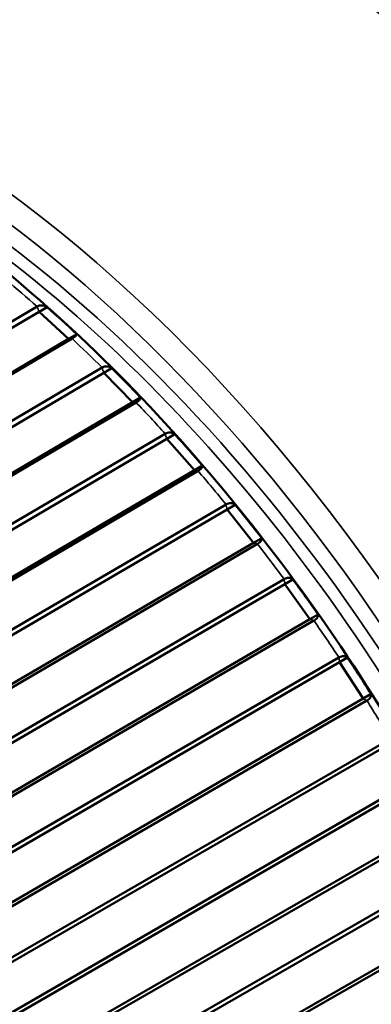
# Model space of a CAD drawing. Header units: millimetres. Extents: x 0 to 1891, y -60 to 594.
# Tile 64 of 118: x 679.42 to 681.44, y 180.47 to 186.14. Entities that reach past the tile are written whole.
import ezdxf

# ---------------------------------------------------------------- set-up
doc = ezdxf.new("R2010")
doc.units = ezdxf.units.MM
doc.layers.add('Sichtbar (ISO)', color=7, linetype='Continuous', lineweight=50)
doc.layers.add('Sichtbar schmal (ISO)', color=7, linetype='Continuous', lineweight=35)

msp = doc.modelspace()

# ---------------------------------------------------------------- linework, layer by layer
at = {"layer": 'Sichtbar (ISO)'}
for p, q in [((676.5601, 182.7387), (679.522, 184.4891)), ((679.5339, 184.4594), (679.5802, 184.4861)), ((676.5275, 182.6827), (679.5339, 184.4594)), ((679.7036, 184.3041), (679.5339, 184.4594)), ((676.5921, 182.4653), (679.7036, 184.3041)), ((679.7234, 184.3049), (676.638, 182.4815)), ((679.7036, 184.3041), (679.7499, 184.3309)), ((676.6939, 182.2521), (679.8961, 184.1378)), ((679.9063, 184.108), (679.9526, 184.1348)), ((676.6566, 182.1944), (679.9063, 184.108)), ((680.0713, 183.9395), (679.9063, 184.108)), ((680.0713, 183.9395), (680.1176, 183.9662)), ((676.7016, 181.9552), (680.0713, 183.9395)), ((680.092, 183.9377), (676.7483, 181.9688)), ((676.7435, 181.6605), (680.2677, 183.728)), ((676.7848, 181.7191), (680.2593, 183.7575)), ((680.2677, 183.728), (680.3139, 183.7547)), ((680.4268, 183.5473), (680.2677, 183.728)), ((680.4268, 183.5473), (680.4731, 183.574)), ((676.7693, 181.4016), (680.4268, 183.5473)), ((680.4482, 183.5431), (676.8169, 181.4127)), ((676.8346, 181.1451), (680.609, 183.351)), ((680.6155, 183.3219), (680.6618, 183.3486)), ((676.789, 181.0856), (680.6155, 183.3219)), ((680.7678, 183.1303), (680.6155, 183.3219)), ((676.7965, 180.8094), (680.7678, 183.1303)), ((680.7897, 183.1236), (676.8448, 180.8181)), ((680.7678, 183.1303), (680.8141, 183.157)), ((676.7945, 180.4749), (680.9475, 182.8924)), ((676.8442, 180.535), (680.9428, 182.9209)), ((680.9475, 182.8924), (680.9938, 182.9192)), ((681.0919, 182.6913), (680.9475, 182.8924)), ((681.0919, 182.6913), (681.1381, 182.718)), ((676.7838, 180.1835), (681.0919, 182.6913)), ((681.1142, 182.6822), (676.8328, 180.1898)), ((675.3897, 179.0382), (681.2613, 182.4426)), ((675.9189, 179.3742), (681.2586, 182.4703)), ((681.2613, 182.4426), (681.3076, 182.4694)), ((681.3968, 182.2333), (681.2613, 182.4426)), ((681.3968, 182.2333), (681.4431, 182.26)), ((675.3858, 178.748), (681.3968, 182.2333)), ((681.4194, 182.2218), (675.4408, 178.7554)), ((675.5376, 178.5006), (681.5549, 181.9755)), ((675.5693, 178.546), (681.5541, 182.0022)), ((675.6632, 178.2845), (681.6805, 181.7594)), ((681.7032, 181.7456), (675.7183, 178.2895)), ((675.8367, 178.0742), (681.8273, 181.5198)), ((675.803, 178.03), (681.8262, 181.4943)), ((675.9179, 177.8086), (681.9411, 181.2729)), ((681.9637, 181.2569), (675.973, 177.8114)), ((676.0805, 177.5916), (682.0764, 181.0264)), ((676.0449, 177.5488), (682.0733, 181.0023))]:
    msp.add_line(p, q, dxfattribs=at)
for centre, major_axis, ratio, start_param, end_param in [((679.6392, 184.3936), (-0.3215, 0.2933), 0.067842, 4.423339, 4.958332), ((680.0092, 184.0356), (-0.3125, 0.3185), 0.067212, 4.427561, 4.962554), ((680.3677, 183.6494), (-0.3015, 0.3415), 0.066637, 4.431411, 4.966405), ((680.7121, 183.2379), (-0.2883, 0.3622), 0.066155, 4.434977, 4.96997), ((681.0401, 182.8037), (-0.2733, 0.3804), 0.065793, 4.438334, 4.973327), ((681.3495, 182.3498), (-0.2563, 0.396), 0.065566, 4.441556, 4.976549)]:
    msp.add_ellipse(centre, major_axis=major_axis, ratio=ratio, start_param=start_param, end_param=end_param, dxfattribs=at)
for points, knots in [([(684.012, 175.5624), (684.3654, 175.7664), (684.6628, 176.0664), (685.1198, 176.8294), (685.2769, 177.2952), (685.4344, 178.3487), (685.4324, 178.9383), (685.2679, 180.1772), (685.1054, 180.8263), (684.6371, 182.1181), (684.3316, 182.7603), (683.6086, 183.974), (683.1914, 184.5452), (682.2864, 185.5596), (681.7987, 186.0026), (680.8006, 186.7153), (680.2903, 186.9847), (679.298, 187.3198), (678.8159, 187.3858), (678.0142, 187.3106), (677.6815, 187.2073), (677.387, 187.0372)], [2.392671, 2.392671, 2.392671, 2.392671, 2.703364, 2.703364, 3.020414, 3.020414, 3.342538, 3.342538, 3.665012, 3.665012, 3.987054, 3.987054, 4.308934, 4.308934, 4.631029, 4.631029, 4.953554, 4.953554, 5.275355, 5.275355, 5.534263, 5.534263, 5.534263, 5.534263]), ([(683.0347, 176.6063), (683.0929, 177.1597), (683.0683, 177.7688), (682.858, 179.0384), (682.6723, 179.6988), (682.1595, 181.0036), (681.8327, 181.6479), (681.0708, 182.8563), (680.636, 183.4202), (679.7012, 184.4114), (679.2014, 184.8384), (678.3893, 185.3768), (678.082, 185.5463), (677.7773, 185.6801)], [3.064163, 3.064163, 3.064163, 3.064163, 3.386464, 3.386464, 3.708851, 3.708851, 4.030824, 4.030824, 4.352688, 4.352688, 4.674811, 4.674811, 4.868081, 4.868081, 4.868081, 4.868081]), ([(679.5802, 184.4861), (679.5711, 184.4916), (679.5597, 184.4957), (679.5412, 184.4966), (679.531, 184.4943), (679.5232, 184.4898), (679.5228, 184.4896), (679.5224, 184.4894), (679.522, 184.4891)], [0.12922201, 0.12922201, 0.12922201, 0.12922201, 0.13675171, 0.13675171, 0.14339331, 0.14339331, 0.14339331, 0.14371765, 0.14371765, 0.14371765, 0.14371765]), ([(679.7234, 184.3049), (679.7238, 184.3051), (679.7242, 184.3053), (679.7246, 184.3055), (679.7324, 184.31), (679.7395, 184.3152), (679.7479, 184.3235), (679.7501, 184.3278), (679.7499, 184.3309)], [0.14306898, 0.14306898, 0.14306898, 0.14306898, 0.14339331, 0.14339331, 0.14339331, 0.15003491, 0.15003491, 0.15756461, 0.15756461, 0.15756461, 0.15756461]), ([(679.9526, 184.1348), (679.944, 184.1402), (679.9331, 184.1443), (679.9151, 184.1453), (679.9051, 184.143), (679.8973, 184.1384), (679.8969, 184.1382), (679.8965, 184.138), (679.8961, 184.1378)], [0.12922201, 0.12922201, 0.12922201, 0.12922201, 0.13675171, 0.13675171, 0.14339331, 0.14339331, 0.14339331, 0.14371765, 0.14371765, 0.14371765, 0.14371765]), ([(680.092, 183.9377), (680.0924, 183.9379), (680.0927, 183.9382), (680.0931, 183.9384), (680.101, 183.9429), (680.108, 183.9483), (680.1161, 183.9574), (680.118, 183.9624), (680.1176, 183.9662)], [0.14306898, 0.14306898, 0.14306898, 0.14306898, 0.14339331, 0.14339331, 0.14339331, 0.15003491, 0.15003491, 0.15756461, 0.15756461, 0.15756461, 0.15756461]), ([(680.3139, 183.7547), (680.3058, 183.7601), (680.2955, 183.7641), (680.2781, 183.765), (680.2682, 183.7627), (680.2604, 183.7582), (680.26, 183.758), (680.2597, 183.7577), (680.2593, 183.7575)], [0.12922201, 0.12922201, 0.12922201, 0.12922201, 0.13675171, 0.13675171, 0.14339331, 0.14339331, 0.14339331, 0.14371765, 0.14371765, 0.14371765, 0.14371765]), ([(680.4482, 183.5431), (680.4486, 183.5433), (680.449, 183.5435), (680.4494, 183.5437), (680.4572, 183.5483), (680.4642, 183.5539), (680.4721, 183.5637), (680.4738, 183.5695), (680.4731, 183.574)], [0.14306898, 0.14306898, 0.14306898, 0.14306898, 0.14339331, 0.14339331, 0.14339331, 0.15003491, 0.15003491, 0.15756461, 0.15756461, 0.15756461, 0.15756461]), ([(680.6618, 183.3486), (680.6542, 183.3539), (680.6444, 183.3578), (680.6276, 183.3585), (680.6179, 183.3562), (680.6101, 183.3516), (680.6097, 183.3514), (680.6094, 183.3512), (680.609, 183.351)], [0.12922201, 0.12922201, 0.12922201, 0.12922201, 0.13675171, 0.13675171, 0.14339331, 0.14339331, 0.14339331, 0.14371765, 0.14371765, 0.14371765, 0.14371765]), ([(680.7897, 183.1236), (680.7901, 183.1238), (680.7905, 183.124), (680.7909, 183.1243), (680.7987, 183.1288), (680.8056, 183.1347), (680.8134, 183.1453), (680.8149, 183.1518), (680.8141, 183.157)], [0.14306898, 0.14306898, 0.14306898, 0.14306898, 0.14339331, 0.14339331, 0.14339331, 0.15003491, 0.15003491, 0.15756461, 0.15756461, 0.15756461, 0.15756461]), ([(680.9938, 182.9192), (680.9868, 182.9243), (680.9775, 182.928), (680.9613, 182.9285), (680.9518, 182.9261), (680.944, 182.9216), (680.9436, 182.9214), (680.9432, 182.9211), (680.9428, 182.9209)], [0.12922201, 0.12922201, 0.12922201, 0.12922201, 0.13675171, 0.13675171, 0.14339331, 0.14339331, 0.14339331, 0.14371765, 0.14371765, 0.14371765, 0.14371765]), ([(681.1142, 182.6822), (681.1146, 182.6824), (681.115, 182.6826), (681.1154, 182.6828), (681.1232, 182.6873), (681.13, 182.6935), (681.1376, 182.7049), (681.1391, 182.7121), (681.1381, 182.718)], [0.14306898, 0.14306898, 0.14306898, 0.14306898, 0.14339331, 0.14339331, 0.14339331, 0.15003491, 0.15003491, 0.15756461, 0.15756461, 0.15756461, 0.15756461]), ([(681.3076, 182.4694), (681.3012, 182.4742), (681.2925, 182.4777), (681.2769, 182.478), (681.2676, 182.4755), (681.2598, 182.471), (681.2594, 182.4708), (681.259, 182.4705), (681.2586, 182.4703)], [0.12922201, 0.12922201, 0.12922201, 0.12922201, 0.13675171, 0.13675171, 0.14339331, 0.14339331, 0.14339331, 0.14371765, 0.14371765, 0.14371765, 0.14371765]), ([(681.4194, 182.2218), (681.4198, 182.222), (681.4202, 182.2222), (681.4205, 182.2225), (681.4284, 182.227), (681.4352, 182.2333), (681.4427, 182.2455), (681.4441, 182.2534), (681.4431, 182.26)], [0.14306898, 0.14306898, 0.14306898, 0.14306898, 0.14339331, 0.14339331, 0.14339331, 0.15003491, 0.15003491, 0.15756461, 0.15756461, 0.15756461, 0.15756461])]:
    msp.add_open_spline(points, degree=3, knots=knots, dxfattribs=at)
at = {"layer": 'Sichtbar schmal (ISO)'}
for centre, major_axis, start_param, end_param in [((680.6995, 181.2998), (3.3125, -5.7374), 0, 3.141593), ((680.9463, 181.4423), (3.2, -5.5426), 0.497864, 2.643729), ((678.7196, 180.1567), (-3.3125, 5.7374), 3.173598, 6.257519), ((678.6488, 180.1159), (-3.2625, 5.6508), 3.362876, 6.067529), ((678.6488, 180.1159), (-3.1875, 5.5209), 3.622442, 5.802913), ((678.6135, 180.0955), (-3.1625, 5.4776), 3.822429, 5.602349), ((678.2916, 179.9096), (-3.3541, 5.8095), 5.235409, 5.273845), ((678.2916, 179.9096), (-3.3541, 5.8095), 5.152736, 5.191172), ((678.2916, 179.9096), (-3.3541, 5.8095), 5.070062, 5.108498), ((678.2916, 179.9096), (-3.3541, 5.8095), 4.987389, 5.025825), ((678.2916, 179.9096), (-3.3541, 5.8095), 4.904715, 4.943151), ((678.2916, 179.9096), (-3.3541, 5.8095), 4.822042, 4.860478), ((678.2916, 179.9096), (-3.3541, 5.8095), 4.739368, 4.777804)]:
    msp.add_ellipse(centre, major_axis=major_axis, ratio=0.57735, start_param=start_param, end_param=end_param, dxfattribs=at)
for points in [[(679.5339, 184.4594), (679.5301, 184.4694), (679.5259, 184.4792), (679.522, 184.4891)], [(679.7234, 184.3049), (679.7167, 184.3046), (679.7104, 184.3045), (679.7036, 184.3041)], [(679.9063, 184.108), (679.9031, 184.118), (679.8994, 184.1278), (679.8961, 184.1378)], [(680.092, 183.9377), (680.085, 183.9383), (680.0784, 183.939), (680.0713, 183.9395)], [(680.2677, 183.728), (680.265, 183.7379), (680.262, 183.7476), (680.2593, 183.7575)], [(680.4482, 183.5431), (680.441, 183.5444), (680.4341, 183.546), (680.4268, 183.5473)], [(680.6155, 183.3219), (680.6135, 183.3317), (680.611, 183.3412), (680.609, 183.351)], [(680.7897, 183.1236), (680.7823, 183.1258), (680.7753, 183.1282), (680.7678, 183.1303)], [(680.9475, 182.8924), (680.9461, 182.902), (680.9443, 182.9114), (680.9428, 182.9209)], [(681.1142, 182.6822), (681.1066, 182.6851), (681.0995, 182.6884), (681.0919, 182.6913)], [(681.2613, 182.4426), (681.2606, 182.452), (681.2594, 182.461), (681.2586, 182.4703)], [(681.4194, 182.2218), (681.4117, 182.2256), (681.4045, 182.2296), (681.3968, 182.2333)]]:
    msp.add_open_spline(points, degree=3, dxfattribs=at)

doc.saveas('drawing.dxf')
